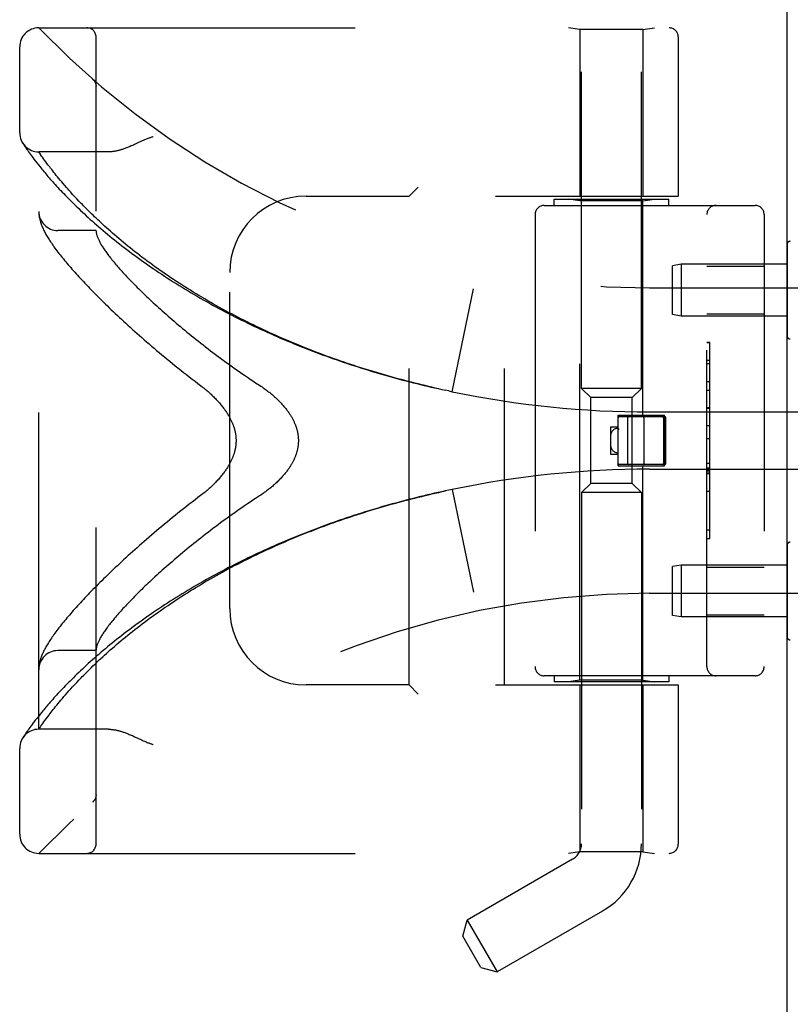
# Model space of a CAD drawing. Header units: inches. Extents: x 0 to 188, y 0 to 122.
# Tile 59 of 102: x 21.52 to 24.04, y 82.96 to 86.18. Entities that reach past the tile are written whole.
import ezdxf

# ---------------------------------------------------------------- set-up
doc = ezdxf.new("R2010")
doc.units = ezdxf.units.IN
doc.header["$LTSCALE"] = 10.363855
doc.header["$MEASUREMENT"] = 0
doc.linetypes.add('HIDDEN', pattern=[0.2, 0.1, -0.1])
doc.layers.get('0').update_dxf_attribs({"linetype": 'CONTINUOUS'})
doc.layers.add('DOOR_ASSEMBLY', color=7, linetype='CONTINUOUS')

msp = doc.modelspace()

# ---------------------------------------------------------------- linework, layer by layer
at = {"color": 3, "linetype": 'Continuous'}
msp.add_line((24.0326, 29.6263), (24.0326, 89.4696), dxfattribs=at)
at = {"layer": 'DOOR_ASSEMBLY', "color": 8, "linetype": 'HIDDEN'}
for p, q in [((23.3596, 84.9718), (23.3596, 86.2057)), ((23.5556, 84.9718), (23.5556, 86.2057)), ((21.5826, 86.1525), (23.6463, 86.1525)), ((23.3546, 86.1473), (23.3171, 86.1525)), ((23.3546, 86.1473), (23.3546, 85.6013)), ((23.5606, 86.1473), (23.3546, 86.1473)), ((23.5606, 86.1473), (23.5981, 86.1525)), ((23.5606, 86.1473), (23.5606, 85.6013)), ((21.7701, 83.48), (21.7701, 86.1225)), ((23.6763, 86.1225), (23.6763, 85.6013)), ((21.5201, 85.8088), (21.5201, 86.09)), ((21.76, 85.9837), (21.7598, 85.9839)), ((21.7701, 85.9612), (21.7701, 85.9658)), ((21.5305, 85.7743), (21.5298, 85.7753)), ((21.5298, 85.7753), (21.5301, 85.7748)), ((21.5301, 85.7748), (21.5322, 85.7716)), ((21.5302, 85.7748), (21.5302, 85.7747)), ((21.5322, 85.7716), (21.5343, 85.7685)), ((21.5343, 85.7685), (21.5363, 85.7655)), ((21.5363, 85.7655), (21.5387, 85.7619)), ((21.5387, 85.7619), (21.5417, 85.7576)), ((21.5417, 85.7576), (21.5439, 85.7543)), ((21.5439, 85.7543), (21.5464, 85.7508)), ((21.5464, 85.7508), (21.5491, 85.7469)), ((21.5491, 85.7469), (21.5521, 85.7427)), ((21.5521, 85.7427), (21.5553, 85.7382)), ((21.5826, 83.8563), (21.5826, 85.7463)), ((21.8106, 85.7463), (21.5826, 85.7463)), ((21.5553, 85.7382), (21.5589, 85.7334)), ((21.5589, 85.7334), (21.5627, 85.7282)), ((21.5627, 85.7282), (21.5668, 85.7227)), ((21.5668, 85.7227), (21.5713, 85.7169)), ((21.5713, 85.7169), (21.5761, 85.7107)), ((21.5761, 85.7107), (21.5812, 85.7041)), ((21.5949, 85.7286), (21.592, 85.7327)), ((21.5981, 85.7241), (21.5949, 85.7286)), ((21.6016, 85.7193), (21.5981, 85.7241)), ((21.6053, 85.7142), (21.6016, 85.7193)), ((21.6093, 85.7087), (21.6053, 85.7142)), ((21.6136, 85.703), (21.6093, 85.7087)), ((21.5812, 85.7041), (21.5867, 85.6972)), ((21.5867, 85.6972), (21.5926, 85.69)), ((21.6183, 85.6969), (21.6136, 85.703)), ((21.6215, 85.6927), (21.6183, 85.6969)), ((21.6249, 85.6884), (21.6215, 85.6927)), ((21.6284, 85.6839), (21.6249, 85.6884)), ((21.6321, 85.6792), (21.6284, 85.6839)), ((21.6359, 85.6744), (21.6321, 85.6792)), ((21.6399, 85.6695), (21.6359, 85.6744)), ((21.644, 85.6644), (21.6399, 85.6695)), ((21.6483, 85.6592), (21.644, 85.6644)), ((21.6528, 85.6537), (21.6483, 85.6592)), ((21.6576, 85.6482), (21.6528, 85.6537)), ((21.6625, 85.6424), (21.6576, 85.6482)), ((21.6676, 85.6364), (21.6625, 85.6424)), ((21.6729, 85.6303), (21.6676, 85.6364)), ((21.6785, 85.624), (21.6729, 85.6303)), ((21.6935, 85.6073), (21.6873, 85.6141)), ((22.8251, 85.6313), (22.7951, 85.6013)), ((21.7, 85.6002), (21.6935, 85.6073)), ((21.7068, 85.5929), (21.7, 85.6002)), ((21.714, 85.5854), (21.7068, 85.5929)), ((21.7214, 85.5776), (21.714, 85.5854)), ((22.4576, 85.6013), (22.7951, 85.6013)), ((22.7951, 84.0013), (22.7951, 85.6013)), ((23.0776, 85.6013), (23.6763, 85.6013)), ((23.1076, 84.0013), (23.1076, 85.6013)), ((23.2701, 85.5713), (23.2701, 85.5913)), ((23.2701, 85.5913), (23.6451, 85.5913)), ((23.3546, 85.586), (23.3171, 85.5913)), ((23.3546, 84.0166), (23.3546, 85.586)), ((23.5606, 85.586), (23.3546, 85.586)), ((23.5606, 85.586), (23.5981, 85.5913)), ((23.5606, 84.8843), (23.5606, 85.586)), ((23.6451, 85.5713), (23.6451, 85.5913)), ((23.2376, 85.5713), (23.9276, 85.5713)), ((21.5829, 85.5441), (21.5829, 85.5434)), ((21.5829, 85.5434), (21.583, 85.5427)), ((21.583, 85.5427), (21.5831, 85.5421)), ((21.5831, 85.5421), (21.5831, 85.5414)), ((21.5832, 85.5404), (21.5833, 85.5397)), ((21.5833, 85.5397), (21.5834, 85.539)), ((21.5834, 85.539), (21.5836, 85.5379)), ((23.2076, 85.5413), (23.2076, 84.0613)), ((23.7701, 84.0613), (23.7701, 85.5413)), ((23.9576, 85.5413), (23.9576, 84.0613)), ((21.7701, 85.4888), (21.6451, 85.4888)), ((24.0326, 85.4436), (24.0326, 85.144)), ((23.6859, 85.3788), (23.6576, 85.3738)), ((23.6576, 85.2138), (23.6576, 85.3738)), ((23.6859, 85.3788), (23.6859, 85.2088)), ((24.0326, 85.3788), (23.6859, 85.3788)), ((23.7701, 85.3718), (23.9576, 85.3718)), ((22.2076, 84.2513), (22.2076, 85.3513)), ((22.9366, 84.9613), (23.0064, 85.2979)), ((23.5826, 85.3013), (25.0006, 85.3013)), ((23.6859, 85.2088), (23.6576, 85.2138)), ((24.0326, 85.2088), (23.6859, 85.2088)), ((23.7701, 85.2158), (23.9576, 85.2158)), ((23.7801, 85.1222), (23.7701, 85.1222)), ((23.7701, 85.122), (23.7801, 85.122)), ((23.7801, 84.4803), (23.7801, 85.1222)), ((23.7801, 85.0639), (23.7701, 85.0639)), ((23.7701, 85.0537), (23.7801, 85.0537)), ((22.9019, 84.9687), (22.9143, 84.966)), ((22.9255, 84.9637), (22.9135, 84.9662)), ((23.3896, 84.9418), (23.3596, 84.9718)), ((23.5556, 84.9718), (23.3596, 84.9718)), ((23.5256, 84.9418), (23.5556, 84.9718)), ((23.7701, 84.9949), (23.7801, 84.9949)), ((22.9251, 84.9637), (22.9366, 84.9613)), ((23.3896, 84.6608), (23.3896, 84.9418)), ((23.5256, 84.9418), (23.3896, 84.9418)), ((23.5256, 84.6608), (23.5256, 84.9418)), ((23.7801, 84.9647), (23.7701, 84.9647)), ((23.7801, 84.9081), (23.7701, 84.9081)), ((23.7801, 84.9079), (23.7701, 84.9079)), ((23.7701, 84.9076), (23.7801, 84.9076)), ((23.4796, 84.7183), (23.4796, 84.8843)), ((23.4796, 84.8843), (23.6316, 84.8843)), ((23.6326, 84.8793), (23.4826, 84.8793)), ((23.5106, 84.8763), (23.5106, 84.7263)), ((23.5636, 84.8763), (23.5636, 84.7263)), ((23.5826, 84.895), (24.5502, 84.895)), ((23.6276, 84.8763), (23.6276, 84.7263)), ((23.6316, 84.7183), (23.6316, 84.8843)), ((23.6356, 84.7263), (23.6356, 84.8763)), ((23.4546, 84.8463), (23.4546, 84.7563)), ((23.4546, 84.8463), (23.4796, 84.8463)), ((23.4796, 84.8413), (23.4796, 84.8413)), ((23.7801, 84.8497), (23.7701, 84.8497)), ((23.7701, 84.8076), (23.7801, 84.8076)), ((23.4546, 84.7563), (23.4796, 84.7563)), ((23.4796, 84.7183), (23.6316, 84.7183)), ((23.6326, 84.7233), (23.4826, 84.7233)), ((23.5606, 84.0166), (23.5606, 84.7183)), ((23.5826, 84.7075), (24.5502, 84.7075)), ((23.7701, 84.7274), (23.7801, 84.7274)), ((23.7701, 84.7118), (23.7801, 84.7118)), ((23.7701, 84.7042), (23.7801, 84.7042)), ((23.7701, 84.6988), (23.7801, 84.6988)), ((23.7701, 84.694), (23.7801, 84.694)), ((23.3896, 84.6608), (23.3596, 84.6308)), ((23.5256, 84.6608), (23.3896, 84.6608)), ((23.5256, 84.6608), (23.5556, 84.6308)), ((22.9366, 84.6413), (22.9251, 84.6389)), ((22.9366, 84.6413), (23.0064, 84.3047)), ((23.3596, 84.6308), (23.3596, 83.4813)), ((23.5556, 84.6308), (23.3596, 84.6308)), ((23.5556, 84.6308), (23.5556, 83.4813)), ((23.7701, 84.6356), (23.7801, 84.6356)), ((23.7701, 84.5093), (23.7801, 84.5093)), ((23.7701, 84.4803), (23.7801, 84.4803)), ((24.0326, 84.4586), (24.0326, 84.159)), ((23.6859, 84.3938), (23.6576, 84.3888)), ((23.6576, 84.2288), (23.6576, 84.3888)), ((23.6859, 84.3938), (23.6859, 84.2238)), ((24.0326, 84.3938), (23.6859, 84.3938)), ((23.7701, 84.3868), (23.9576, 84.3868)), ((23.5826, 84.3013), (25.0006, 84.3013)), ((23.6859, 84.2238), (23.6576, 84.2288)), ((24.0326, 84.2238), (23.6859, 84.2238)), ((23.7701, 84.2308), (23.9576, 84.2308)), ((21.7701, 84.1138), (21.6451, 84.1138)), ((21.5835, 84.064), (21.5834, 84.0633)), ((21.5836, 84.0647), (21.5835, 84.064)), ((21.5828, 84.0575), (21.5827, 84.0568)), ((21.5829, 84.0588), (21.5828, 84.0582)), ((21.5828, 84.0582), (21.5828, 84.0575)), ((21.583, 84.0595), (21.5829, 84.0588)), ((21.5831, 84.0609), (21.583, 84.0602)), ((21.583, 84.0602), (21.583, 84.0595)), ((21.5832, 84.0615), (21.5831, 84.0609)), ((21.5832, 84.0622), (21.5832, 84.0615)), ((23.9276, 84.0313), (23.2376, 84.0313)), ((23.2701, 84.0313), (23.2701, 84.0113)), ((23.6451, 84.0313), (23.6451, 84.0113)), ((21.6934, 83.9952), (21.6999, 84.0022)), ((21.6999, 84.0022), (21.7067, 84.0095)), ((21.7067, 84.0095), (21.7138, 84.017)), ((22.7951, 84.0013), (22.4576, 84.0013)), ((22.7951, 84.0013), (22.8251, 83.9713)), ((23.0776, 84.0013), (23.6763, 84.0013)), ((23.6451, 84.0113), (23.2701, 84.0113)), ((23.3546, 84.0166), (23.3171, 84.0113)), ((23.5606, 84.0166), (23.3546, 84.0166)), ((23.3546, 84.0013), (23.3546, 83.4553)), ((23.5606, 84.0166), (23.5981, 84.0113)), ((23.5606, 84.0013), (23.5606, 83.4553)), ((23.6763, 84.0013), (23.6763, 83.48)), ((21.6649, 83.9631), (21.6702, 83.9691)), ((21.6702, 83.9691), (21.6756, 83.9753)), ((21.6756, 83.9753), (21.6813, 83.9817)), ((21.6813, 83.9817), (21.6872, 83.9883)), ((21.6872, 83.9883), (21.6934, 83.9952)), ((21.6378, 83.9306), (21.6419, 83.9356)), ((21.6419, 83.9356), (21.6461, 83.9407)), ((21.6461, 83.9407), (21.6505, 83.9461)), ((21.6505, 83.9461), (21.6551, 83.9516)), ((21.6551, 83.9516), (21.6599, 83.9572)), ((21.6599, 83.9572), (21.6649, 83.9631)), ((21.5867, 83.9054), (21.5812, 83.8985)), ((21.6167, 83.9036), (21.6199, 83.9078)), ((21.6199, 83.9078), (21.6232, 83.912)), ((21.6232, 83.912), (21.6266, 83.9165)), ((21.6266, 83.9165), (21.6302, 83.921)), ((21.6302, 83.921), (21.6339, 83.9257)), ((21.6339, 83.9257), (21.6378, 83.9306)), ((21.5607, 83.8717), (21.557, 83.8667)), ((21.5713, 83.8857), (21.5668, 83.8799)), ((21.5761, 83.8919), (21.5713, 83.8857)), ((21.5812, 83.8985), (21.5761, 83.8919)), ((21.5894, 83.8663), (21.5929, 83.8712)), ((21.5929, 83.8712), (21.596, 83.8755)), ((21.596, 83.8755), (21.5993, 83.8801)), ((21.5993, 83.8801), (21.6028, 83.885)), ((21.6028, 83.885), (21.6066, 83.8902)), ((21.6066, 83.8902), (21.6107, 83.8957)), ((21.5379, 83.8395), (21.5356, 83.836)), ((21.5406, 83.8435), (21.5379, 83.8395)), ((21.5427, 83.8466), (21.5406, 83.8435)), ((21.5451, 83.85), (21.5427, 83.8466)), ((21.5477, 83.8537), (21.5451, 83.85)), ((21.5505, 83.8577), (21.5477, 83.8537)), ((21.5537, 83.8621), (21.5505, 83.8577)), ((21.557, 83.8667), (21.5537, 83.8621)), ((21.5826, 83.8563), (21.5867, 83.8623)), ((21.8106, 83.8563), (21.5826, 83.8563)), ((21.5867, 83.8623), (21.5894, 83.8663)), ((21.5318, 83.8304), (21.5301, 83.8278)), ((21.5337, 83.8332), (21.5318, 83.8304)), ((21.5356, 83.836), (21.5337, 83.8332)), ((21.8964, 83.832), (21.9046, 83.8282)), ((21.9046, 83.8282), (21.9213, 83.8204)), ((21.5201, 83.5125), (21.5201, 83.7938)), ((21.7598, 83.6187), (21.76, 83.6189)), ((21.7701, 83.6413), (21.7701, 83.6411)), ((23.3546, 83.4553), (23.3171, 83.45)), ((23.5606, 83.4553), (23.3546, 83.4553)), ((23.5606, 83.4553), (23.5981, 83.45)), ((21.5826, 83.45), (23.6463, 83.45)), ((23.3306, 83.4311), (22.9855, 83.2318)), ((23.4286, 83.2613), (23.0835, 83.0621)), ((22.9712, 83.1785), (22.9855, 83.2318)), ((22.9855, 83.2318), (23.0835, 83.0621)), ((23.0302, 83.0763), (22.9712, 83.1785)), ((23.0302, 83.0763), (23.0835, 83.0621))]:
    msp.add_line(p, q, dxfattribs=at)
for points in [[(21.7639, 85.9795), (21.7637, 85.9797), (21.7635, 85.98), (21.7634, 85.9802), (21.7632, 85.9804), (21.763, 85.9807), (21.7628, 85.9809), (21.7626, 85.9811), (21.7624, 85.9813), (21.7622, 85.9815), (21.762, 85.9818), (21.7618, 85.982), (21.7616, 85.9822), (21.7614, 85.9824), (21.7612, 85.9826), (21.7609, 85.9828), (21.7607, 85.983), (21.7605, 85.9833), (21.7603, 85.9835), (21.76, 85.9837), (21.7598, 85.9839)], [(21.7639, 85.9795), (21.7643, 85.979), (21.7646, 85.9785), (21.7649, 85.9781), (21.7653, 85.9776), (21.7656, 85.977), (21.7659, 85.9765), (21.7662, 85.976), (21.7665, 85.9755), (21.7668, 85.9749), (21.7671, 85.9744), (21.7673, 85.9738), (21.7676, 85.9733), (21.7678, 85.9727), (21.768, 85.9722)], [(21.768, 85.9722), (21.7683, 85.9716), (21.7685, 85.971), (21.7687, 85.9704), (21.7688, 85.9698), (21.769, 85.9692), (21.7692, 85.9686), (21.7693, 85.968), (21.7695, 85.9674), (21.7696, 85.9668), (21.7697, 85.9662), (21.7698, 85.9656), (21.7699, 85.965), (21.7699, 85.9644), (21.77, 85.9637), (21.77, 85.9631), (21.7701, 85.9625), (21.7701, 85.9619), (21.7701, 85.9615)], [(21.9046, 85.7744), (21.8964, 85.7706), (21.8926, 85.7689), (21.889, 85.7673), (21.8855, 85.7658), (21.8821, 85.7643), (21.8789, 85.763), (21.8757, 85.7617), (21.8727, 85.7605), (21.8698, 85.7594), (21.8669, 85.7583), (21.8642, 85.7573), (21.8615, 85.7563), (21.8588, 85.7554), (21.8563, 85.7546), (21.8538, 85.7538), (21.8514, 85.753), (21.849, 85.7524), (21.8467, 85.7517), (21.8444, 85.7511), (21.8422, 85.7505), (21.84, 85.75), (21.8379, 85.7495), (21.8358, 85.7491), (21.8337, 85.7487), (21.8317, 85.7483), (21.8298, 85.748), (21.8279, 85.7477), (21.826, 85.7474), (21.8241, 85.7472), (21.8223, 85.7469), (21.8206, 85.7468), (21.8188, 85.7466), (21.8171, 85.7465), (21.8154, 85.7464), (21.8138, 85.7463), (21.8122, 85.7463), (21.8106, 85.7463)], [(21.9576, 85.7963), (21.9555, 85.7957), (21.9535, 85.7951), (21.9514, 85.7944), (21.9492, 85.7937), (21.9471, 85.7929), (21.9448, 85.7921), (21.9424, 85.7912), (21.94, 85.7903), (21.9373, 85.7892), (21.9345, 85.788), (21.9315, 85.7868), (21.9283, 85.7854), (21.9249, 85.7838), (21.9213, 85.7822), (21.9046, 85.7744)], [(21.592, 85.7327), (21.5887, 85.7375), (21.5879, 85.7385), (21.5826, 85.7463)], [(21.5926, 85.69), (21.5957, 85.6862), (21.5989, 85.6824), (21.6022, 85.6785), (21.6056, 85.6744), (21.6091, 85.6703), (21.6126, 85.6662), (21.6163, 85.6619), (21.6201, 85.6575), (21.624, 85.6531), (21.6281, 85.6486), (21.6322, 85.644), (21.6364, 85.6393), (21.6408, 85.6345), (21.6452, 85.6297), (21.6498, 85.6248), (21.6544, 85.6198), (21.6592, 85.6148), (21.6641, 85.6096), (21.6691, 85.6044), (21.6743, 85.5992), (21.6795, 85.5938), (21.6849, 85.5884), (21.6903, 85.583), (21.6959, 85.5775), (21.7016, 85.5719), (21.7074, 85.5663), (21.7134, 85.5606), (21.7194, 85.5548), (21.7256, 85.5491), (21.7318, 85.5432), (21.7382, 85.5374), (21.7447, 85.5314), (21.7513, 85.5255), (21.758, 85.5195), (21.7648, 85.5135), (21.7717, 85.5074), (21.7787, 85.5013), (21.7859, 85.4952), (21.7931, 85.489), (21.8005, 85.4828), (21.8079, 85.4767), (21.8154, 85.4704), (21.8231, 85.4642), (21.8308, 85.458), (21.8386, 85.4517), (21.8466, 85.4455), (21.8546, 85.4392), (21.8627, 85.4329), (21.8709, 85.4267), (21.8792, 85.4204), (21.8875, 85.4141), (21.896, 85.4078), (21.9045, 85.4016), (21.9132, 85.3953), (21.9219, 85.389), (21.9307, 85.3828), (21.9396, 85.3765), (21.9485, 85.3703), (21.9575, 85.3641), (21.9666, 85.3579), (21.9758, 85.3517), (21.9851, 85.3456), (21.9944, 85.3394), (22.0038, 85.3333), (22.0132, 85.3272), (22.0227, 85.3212), (22.0323, 85.3151), (22.042, 85.3091), (22.0517, 85.3031), (22.0614, 85.2972), (22.0713, 85.2912), (22.0811, 85.2853), (22.0911, 85.2795), (22.1011, 85.2736), (22.1111, 85.2678), (22.1212, 85.2621), (22.1314, 85.2564), (22.1416, 85.2507), (22.1518, 85.245), (22.1621, 85.2394), (22.1725, 85.2338), (22.1828, 85.2283), (22.1933, 85.2228), (22.2038, 85.2173), (22.2143, 85.2119), (22.2248, 85.2065), (22.2354, 85.2012), (22.2461, 85.1959), (22.2568, 85.1907), (22.2675, 85.1855), (22.2782, 85.1803), (22.289, 85.1752), (22.2998, 85.1701), (22.3107, 85.1651), (22.3215, 85.1601), (22.3325, 85.1552), (22.3434, 85.1503), (22.3544, 85.1454), (22.3654, 85.1406), (22.3764, 85.1359), (22.3875, 85.1312), (22.3985, 85.1265), (22.4097, 85.1219), (22.4208, 85.1173), (22.4319, 85.1128), (22.4431, 85.1084), (22.4543, 85.1039), (22.4655, 85.0996), (22.4768, 85.0952), (22.4881, 85.0909), (22.4993, 85.0867), (22.5106, 85.0825), (22.522, 85.0784), (22.5333, 85.0743), (22.5447, 85.0703), (22.556, 85.0663), (22.5674, 85.0623), (22.5788, 85.0584), (22.5902, 85.0546), (22.6017, 85.0508), (22.6131, 85.047), (22.6246, 85.0433), (22.636, 85.0397), (22.6475, 85.0361), (22.659, 85.0325), (22.6705, 85.029), (22.682, 85.0255), (22.6935, 85.0221), (22.7051, 85.0187), (22.7166, 85.0154), (22.7282, 85.0121), (22.7397, 85.0089), (22.7513, 85.0057), (22.7628, 85.0026), (22.7744, 84.9995), (22.786, 84.9965), (22.7975, 84.9935), (22.8091, 84.9906), (22.8207, 84.9877), (22.8323, 84.9848), (22.8439, 84.982), (22.8555, 84.9793), (22.8671, 84.9766), (22.8787, 84.9739), (22.8903, 84.9713), (22.9032, 84.9685)], [(21.6873, 85.6141), (21.6814, 85.6207), (21.6785, 85.624)], [(22.8921, 84.9709), (22.8809, 84.9734), (22.8698, 84.976), (22.8587, 84.9786), (22.8476, 84.9812), (22.8364, 84.9839), (22.8253, 84.9866), (22.8142, 84.9894), (22.8031, 84.9922), (22.792, 84.995), (22.7809, 84.9979), (22.7698, 85.0009), (22.7587, 85.0038), (22.7477, 85.0069), (22.7366, 85.01), (22.7255, 85.0131), (22.7145, 85.0162), (22.7034, 85.0194), (22.6924, 85.0227), (22.6814, 85.026), (22.6704, 85.0293), (22.6593, 85.0327), (22.6483, 85.0362), (22.6374, 85.0396), (22.6264, 85.0432), (22.6154, 85.0467), (22.6045, 85.0503), (22.5935, 85.054), (22.5826, 85.0577), (22.5717, 85.0615), (22.5608, 85.0653), (22.55, 85.0691), (22.5391, 85.073), (22.5283, 85.0769), (22.5174, 85.0809), (22.5066, 85.0849), (22.4958, 85.089), (22.4851, 85.0931), (22.4743, 85.0973), (22.4636, 85.1015), (22.4529, 85.1057), (22.4422, 85.11), (22.4316, 85.1144), (22.4209, 85.1187), (22.4103, 85.1232), (22.3997, 85.1276), (22.3892, 85.1322), (22.3786, 85.1367), (22.3681, 85.1413), (22.3576, 85.146), (22.3472, 85.1507), (22.3368, 85.1554), (22.3264, 85.1602), (22.316, 85.1651), (22.3057, 85.1699), (22.2954, 85.1749), (22.2851, 85.1798), (22.2749, 85.1848), (22.2647, 85.1899), (22.2545, 85.195), (22.2444, 85.2001), (22.2343, 85.2053), (22.2243, 85.2105), (22.2142, 85.2157), (22.2043, 85.221), (22.1943, 85.2264), (22.1845, 85.2317), (22.1746, 85.2371), (22.1648, 85.2426), (22.1551, 85.2481), (22.1454, 85.2536), (22.1357, 85.2592), (22.1261, 85.2648), (22.1165, 85.2704), (22.107, 85.2761), (22.0976, 85.2818), (22.0882, 85.2875), (22.0788, 85.2933), (22.0696, 85.2991), (22.0603, 85.3049), (22.0512, 85.3107), (22.042, 85.3166), (22.033, 85.3225), (22.024, 85.3285), (22.0151, 85.3344), (22.0062, 85.3404), (21.9974, 85.3464), (21.9887, 85.3524), (21.98, 85.3585), (21.9715, 85.3645), (21.9629, 85.3706), (21.9545, 85.3767), (21.9461, 85.3828), (21.9379, 85.3889), (21.9297, 85.395), (21.9215, 85.4011), (21.9135, 85.4073), (21.9055, 85.4134), (21.8976, 85.4196), (21.8898, 85.4257), (21.8821, 85.4318), (21.8745, 85.438), (21.867, 85.4441), (21.8596, 85.4502), (21.8522, 85.4563), (21.845, 85.4624), (21.8378, 85.4685), (21.8308, 85.4745), (21.8239, 85.4804), (21.8172, 85.4863), (21.8107, 85.4921), (21.8044, 85.4978), (21.7982, 85.5033), (21.7922, 85.5087), (21.7865, 85.5141), (21.7809, 85.5192), (21.7755, 85.5243), (21.7703, 85.5292), (21.7652, 85.5341), (21.7603, 85.5388), (21.7555, 85.5435), (21.7508, 85.548), (21.7463, 85.5525), (21.7418, 85.5569), (21.7375, 85.5612), (21.7333, 85.5654), (21.7293, 85.5696), (21.7253, 85.5736), (21.7214, 85.5776)], [(21.5826, 85.5502), (21.5826, 85.5499), (21.5826, 85.5495), (21.5826, 85.5491), (21.5826, 85.5488), (21.5826, 85.5484), (21.5826, 85.548), (21.5826, 85.5476), (21.5827, 85.5473), (21.5827, 85.5469), (21.5827, 85.5465), (21.5827, 85.5462), (21.5827, 85.5458), (21.5828, 85.5451)], [(21.5828, 85.5451), (21.5828, 85.5448), (21.5829, 85.5441)], [(21.5831, 85.5414), (21.5832, 85.5411), (21.5832, 85.5404)], [(21.5836, 85.5379), (21.5839, 85.5353), (21.5844, 85.5326), (21.5849, 85.5298), (21.5855, 85.527), (21.5862, 85.5242), (21.587, 85.5214), (21.5878, 85.5185), (21.5887, 85.5156), (21.5896, 85.5127), (21.5906, 85.5098), (21.5917, 85.5069), (21.5929, 85.5039), (21.5941, 85.501), (21.5954, 85.498), (21.5967, 85.495), (21.5981, 85.492), (21.5996, 85.4889), (21.6011, 85.4859), (21.6028, 85.4827), (21.6045, 85.4796), (21.6062, 85.4763), (21.6081, 85.4731), (21.61, 85.4698), (21.612, 85.4664), (21.6142, 85.4629), (21.6164, 85.4593), (21.6187, 85.4557), (21.6212, 85.452), (21.6237, 85.4481), (21.6264, 85.4442), (21.6293, 85.4401), (21.6322, 85.4359), (21.6353, 85.4316), (21.6385, 85.4273), (21.6417, 85.4229), (21.6451, 85.4185), (21.6486, 85.414), (21.6521, 85.4095), (21.6557, 85.4049), (21.6593, 85.4004), (21.663, 85.3958), (21.6668, 85.3912), (21.6707, 85.3865), (21.6747, 85.3818), (21.6787, 85.3771), (21.6828, 85.3723), (21.687, 85.3674), (21.6913, 85.3625), (21.6956, 85.3576), (21.7001, 85.3526), (21.7046, 85.3476), (21.7092, 85.3425), (21.7139, 85.3374), (21.7187, 85.3322), (21.7235, 85.327), (21.7285, 85.3217), (21.7335, 85.3163), (21.7386, 85.3109), (21.7438, 85.3055), (21.7491, 85.3), (21.7545, 85.2944), (21.76, 85.2888), (21.7656, 85.2832), (21.7713, 85.2775), (21.777, 85.2717), (21.7829, 85.2659), (21.7888, 85.26), (21.7949, 85.2541), (21.801, 85.2481), (21.8072, 85.242), (21.8135, 85.2359), (21.8199, 85.2298), (21.8265, 85.2236), (21.8331, 85.2173), (21.8398, 85.211), (21.8466, 85.2047), (21.8535, 85.1983), (21.8605, 85.1918), (21.8676, 85.1853), (21.8747, 85.1787), (21.882, 85.1721), (21.8894, 85.1654), (21.8969, 85.1587), (21.9045, 85.152), (21.9121, 85.1452), (21.9199, 85.1384), (21.9278, 85.1315), (21.9357, 85.1246), (21.9438, 85.1176), (21.9519, 85.1106), (21.9602, 85.1036), (21.9685, 85.0965), (21.9769, 85.0894), (21.9854, 85.0823), (21.9941, 85.0751), (22.0027, 85.068), (22.0115, 85.0608), (22.0204, 85.0535), (22.0294, 85.0463), (22.0384, 85.039), (22.0475, 85.0317), (22.0567, 85.0245), (22.066, 85.0172), (22.0753, 85.0099), (22.0847, 85.0026), (22.0942, 84.9953), (22.1038, 84.988)], [(21.7701, 85.4878), (21.7701, 85.4875), (21.7701, 85.4872), (21.7701, 85.4869), (21.7701, 85.4865), (21.7702, 85.4861), (21.7702, 85.4857), (21.7702, 85.4852), (21.7703, 85.4847)], [(21.7703, 85.4847), (21.7705, 85.483), (21.7708, 85.4812), (21.7711, 85.4793), (21.7716, 85.4774), (21.772, 85.4755), (21.7726, 85.4735), (21.7733, 85.4715), (21.774, 85.4694), (21.7748, 85.4672), (21.7756, 85.465), (21.7766, 85.4628), (21.7776, 85.4605), (21.7787, 85.4582), (21.7798, 85.4558), (21.7811, 85.4533), (21.7824, 85.4508), (21.7837, 85.4483), (21.7852, 85.4457), (21.7867, 85.443), (21.7884, 85.4403), (21.79, 85.4376), (21.7918, 85.4348), (21.7937, 85.4319), (21.7956, 85.429), (21.7976, 85.4261), (21.7997, 85.423), (21.8018, 85.42), (21.804, 85.4169), (21.8064, 85.4137), (21.8088, 85.4105), (21.8112, 85.4072), (21.8138, 85.4039), (21.8164, 85.4005), (21.8191, 85.397), (21.8219, 85.3935), (21.8248, 85.39), (21.8278, 85.3864), (21.8308, 85.3827), (21.834, 85.379), (21.8372, 85.3752), (21.8405, 85.3714), (21.8439, 85.3675), (21.8473, 85.3636), (21.8509, 85.3596), (21.8545, 85.3556), (21.8582, 85.3515), (21.8621, 85.3473), (21.866, 85.3431), (21.87, 85.3388), (21.874, 85.3345), (21.8782, 85.3301), (21.8825, 85.3257), (21.8868, 85.3212), (21.8912, 85.3167), (21.8958, 85.3121), (21.9004, 85.3074), (21.9051, 85.3027), (21.9099, 85.298), (21.9148, 85.2932), (21.9198, 85.2883), (21.9248, 85.2834), (21.93, 85.2784), (21.9353, 85.2734), (21.9406, 85.2683), (21.9461, 85.2632), (21.9516, 85.258), (21.9573, 85.2527), (21.963, 85.2475), (21.9688, 85.2421), (21.9748, 85.2367), (21.9808, 85.2313), (21.9869, 85.2258), (21.9931, 85.2203), (21.9994, 85.2147), (22.0058, 85.2091), (22.0123, 85.2035), (22.0189, 85.1978), (22.0256, 85.192), (22.0324, 85.1862), (22.0392, 85.1804), (22.0462, 85.1745), (22.0532, 85.1686), (22.0604, 85.1627), (22.0676, 85.1567), (22.075, 85.1507), (22.0824, 85.1447), (22.0899, 85.1386), (22.0975, 85.1326), (22.1052, 85.1264), (22.1129, 85.1203), (22.1208, 85.1142), (22.1287, 85.108), (22.1368, 85.1018), (22.1448, 85.0956), (22.153, 85.0894), (22.1613, 85.0832), (22.1696, 85.077), (22.178, 85.0707), (22.1865, 85.0645), (22.195, 85.0583), (22.2036, 85.052), (22.2123, 85.0458), (22.221, 85.0396), (22.2298, 85.0334), (22.2387, 85.0272), (22.2476, 85.0211), (22.2565, 85.015), (22.2655, 85.0089), (22.2745, 85.0028), (22.2836, 84.9967), (22.2927, 84.9907)], [(22.1038, 84.988), (22.1168, 84.9781), (22.1202, 84.9754), (22.1237, 84.9727), (22.1271, 84.9699), (22.1304, 84.9671), (22.1337, 84.9643), (22.137, 84.9615), (22.1402, 84.9587), (22.1434, 84.9558), (22.1465, 84.953), (22.1495, 84.9501), (22.1525, 84.9472), (22.1555, 84.9444), (22.1583, 84.9415), (22.1611, 84.9386), (22.1639, 84.9358), (22.1665, 84.9329), (22.1691, 84.9301), (22.1717, 84.9272), (22.1741, 84.9244), (22.1765, 84.9216), (22.1789, 84.9188), (22.1811, 84.916), (22.1833, 84.9133), (22.1854, 84.9106), (22.1875, 84.9079), (22.1895, 84.9052), (22.1914, 84.9025), (22.1933, 84.8999), (22.1951, 84.8973), (22.1968, 84.8947), (22.1985, 84.8922), (22.2, 84.8897), (22.2016, 84.8872), (22.2031, 84.8847), (22.2045, 84.8823), (22.2058, 84.88), (22.2071, 84.8776), (22.2084, 84.8753), (22.2096, 84.873), (22.2108, 84.8707), (22.2119, 84.8685), (22.2129, 84.8663), (22.2139, 84.8641), (22.2149, 84.8619), (22.2158, 84.8598), (22.2167, 84.8577), (22.2175, 84.8556), (22.2183, 84.8536), (22.2191, 84.8516), (22.2198, 84.8496), (22.2205, 84.8476), (22.2211, 84.8457), (22.2218, 84.8438), (22.2223, 84.8419), (22.2229, 84.84), (22.2234, 84.8382), (22.2239, 84.8364), (22.2243, 84.8346), (22.2248, 84.8328), (22.2252, 84.831), (22.2256, 84.8293), (22.2259, 84.8275), (22.2262, 84.8258), (22.2265, 84.8241), (22.2268, 84.8224), (22.2271, 84.8207), (22.2273, 84.8191), (22.2275, 84.8174), (22.2277, 84.8158), (22.2279, 84.8142), (22.228, 84.8125), (22.2281, 84.8109), (22.2282, 84.8093), (22.2283, 84.8077), (22.2284, 84.8061), (22.2284, 84.8045), (22.2285, 84.8029), (22.2285, 84.8013), (22.2285, 84.7997), (22.2284, 84.7981), (22.2284, 84.7965), (22.2283, 84.7949), (22.2282, 84.7933), (22.2281, 84.7917), (22.228, 84.7901), (22.2279, 84.7884), (22.2277, 84.7868), (22.2275, 84.7852), (22.2273, 84.7835), (22.2271, 84.7818), (22.2268, 84.7802), (22.2265, 84.7785), (22.2262, 84.7768), (22.2259, 84.7751), (22.2256, 84.7733), (22.2252, 84.7716), (22.2248, 84.7698), (22.2243, 84.768), (22.2239, 84.7662), (22.2234, 84.7644), (22.2229, 84.7626), (22.2223, 84.7607), (22.2218, 84.7588), (22.2211, 84.7569), (22.2205, 84.755), (22.2198, 84.753), (22.2191, 84.751), (22.2183, 84.749), (22.2175, 84.7469), (22.2167, 84.7449), (22.2158, 84.7428), (22.2149, 84.7407), (22.2139, 84.7385), (22.2129, 84.7363), (22.2119, 84.7341), (22.2108, 84.7319), (22.2096, 84.7296), (22.2084, 84.7273), (22.2071, 84.725), (22.2058, 84.7226), (22.2045, 84.7202), (22.2031, 84.7178), (22.2016, 84.7154), (22.2, 84.7129), (22.1984, 84.7104), (22.1968, 84.7079), (22.1951, 84.7053), (22.1933, 84.7027), (22.1914, 84.7001), (22.1895, 84.6974), (22.1875, 84.6947), (22.1854, 84.692), (22.1833, 84.6893), (22.1811, 84.6866), (22.1789, 84.6838), (22.1765, 84.681), (22.1741, 84.6782), (22.1717, 84.6754), (22.1691, 84.6725), (22.1665, 84.6697), (22.1639, 84.6668), (22.1611, 84.664), (22.1583, 84.6611), (22.1555, 84.6582), (22.1525, 84.6554), (22.1495, 84.6525), (22.1465, 84.6496), (22.1434, 84.6468), (22.1402, 84.6439), (22.137, 84.6411), (22.1337, 84.6383), (22.1304, 84.6355), (22.1271, 84.6327), (22.1237, 84.6299), (22.1202, 84.6272), (22.1168, 84.6245)], [(22.2927, 84.9907), (22.3058, 84.9822), (22.3097, 84.9796), (22.3135, 84.977), (22.3173, 84.9743), (22.321, 84.9717), (22.3246, 84.969), (22.3282, 84.9663), (22.3318, 84.9636), (22.3352, 84.9609), (22.3386, 84.9582), (22.3419, 84.9555), (22.3452, 84.9528), (22.3484, 84.9501), (22.3515, 84.9474), (22.3545, 84.9447), (22.3575, 84.942), (22.3604, 84.9393), (22.3632, 84.9366), (22.366, 84.934), (22.3686, 84.9313), (22.3712, 84.9287), (22.3738, 84.9261), (22.3762, 84.9235), (22.3786, 84.9209), (22.3809, 84.9183), (22.3831, 84.9158), (22.3853, 84.9133), (22.3874, 84.9107), (22.3895, 84.9083), (22.3914, 84.9058), (22.3934, 84.9033), (22.3952, 84.9009), (22.397, 84.8985), (22.3987, 84.8961), (22.4004, 84.8937), (22.402, 84.8914), (22.4036, 84.8891), (22.4051, 84.8868), (22.4065, 84.8845), (22.4079, 84.8822), (22.4093, 84.88), (22.4106, 84.8778), (22.4118, 84.8756), (22.413, 84.8734), (22.4142, 84.8712), (22.4153, 84.869), (22.4164, 84.8669), (22.4174, 84.8648), (22.4184, 84.8627), (22.4193, 84.8606), (22.4202, 84.8585), (22.4211, 84.8565), (22.4219, 84.8545), (22.4227, 84.8524), (22.4235, 84.8504), (22.4242, 84.8484), (22.4249, 84.8464), (22.4256, 84.8445), (22.4262, 84.8425), (22.4268, 84.8406), (22.4273, 84.8386), (22.4279, 84.8367), (22.4284, 84.8348), (22.4288, 84.8329), (22.4293, 84.8309), (22.4297, 84.8291), (22.4301, 84.8272), (22.4304, 84.8253), (22.4307, 84.8234), (22.431, 84.8215), (22.4313, 84.8197), (22.4315, 84.8178), (22.4318, 84.816), (22.4319, 84.8141), (22.4321, 84.8123), (22.4323, 84.8105), (22.4324, 84.8086), (22.4325, 84.8068), (22.4325, 84.805), (22.4326, 84.8031), (22.4326, 84.8013), (22.4326, 84.7995), (22.4325, 84.7976), (22.4325, 84.7958), (22.4324, 84.794), (22.4323, 84.7921), (22.4321, 84.7903), (22.4319, 84.7885), (22.4318, 84.7866), (22.4315, 84.7848), (22.4313, 84.7829), (22.431, 84.7811), (22.4307, 84.7792), (22.4304, 84.7773), (22.4301, 84.7754), (22.4297, 84.7735), (22.4293, 84.7716), (22.4288, 84.7697), (22.4284, 84.7678), (22.4279, 84.7659), (22.4273, 84.764), (22.4268, 84.762), (22.4262, 84.7601), (22.4256, 84.7581), (22.4249, 84.7562), (22.4242, 84.7542), (22.4235, 84.7522), (22.4227, 84.7502), (22.4219, 84.7481), (22.4211, 84.7461), (22.4202, 84.744), (22.4193, 84.742), (22.4184, 84.7399), (22.4174, 84.7378), (22.4164, 84.7357), (22.4153, 84.7335), (22.4142, 84.7314), (22.413, 84.7292), (22.4118, 84.727), (22.4106, 84.7248), (22.4093, 84.7226), (22.4079, 84.7204), (22.4065, 84.7181), (22.4051, 84.7158), (22.4036, 84.7135), (22.402, 84.7112), (22.4004, 84.7088), (22.3987, 84.7065), (22.397, 84.7041), (22.3952, 84.7017), (22.3934, 84.6993), (22.3914, 84.6968), (22.3895, 84.6943), (22.3874, 84.6918), (22.3853, 84.6893), (22.3831, 84.6868), (22.3809, 84.6843), (22.3786, 84.6817), (22.3762, 84.6791), (22.3738, 84.6765), (22.3712, 84.6739), (22.3686, 84.6713), (22.366, 84.6686), (22.3632, 84.666), (22.3604, 84.6633), (22.3575, 84.6606), (22.3545, 84.6579), (22.3515, 84.6552), (22.3484, 84.6525), (22.3452, 84.6498), (22.3419, 84.6471), (22.3386, 84.6444), (22.3352, 84.6417), (22.3318, 84.639), (22.3282, 84.6363), (22.3246, 84.6336), (22.321, 84.6309), (22.3173, 84.6283), (22.3135, 84.6256), (22.3097, 84.623), (22.3058, 84.6204)], [(23.4826, 84.8381), (23.4821, 84.8387), (23.4816, 84.8392), (23.4812, 84.8396), (23.4808, 84.8401), (23.4804, 84.8404), (23.4801, 84.8407), (23.4799, 84.841), (23.4796, 84.8413)], [(22.1168, 84.6245), (22.1038, 84.6146), (22.0942, 84.6073), (22.0847, 84.6), (22.0753, 84.5927), (22.066, 84.5854), (22.0567, 84.5781), (22.0475, 84.5708), (22.0384, 84.5636), (22.0293, 84.5563), (22.0204, 84.5491), (22.0115, 84.5418), (22.0027, 84.5346), (21.994, 84.5274), (21.9854, 84.5203), (21.9769, 84.5132), (21.9685, 84.5061), (21.9602, 84.499), (21.9519, 84.492), (21.9438, 84.485), (21.9357, 84.478), (21.9278, 84.4711), (21.9199, 84.4642), (21.9121, 84.4574), (21.9045, 84.4506), (21.8969, 84.4438), (21.8894, 84.4371), (21.882, 84.4305), (21.8747, 84.4239), (21.8675, 84.4173), (21.8605, 84.4108), (21.8535, 84.4043), (21.8466, 84.3979), (21.8398, 84.3916), (21.8331, 84.3853), (21.8264, 84.379), (21.8199, 84.3728), (21.8135, 84.3667), (21.8072, 84.3606), (21.801, 84.3545), (21.7948, 84.3485), (21.7888, 84.3426), (21.7829, 84.3367), (21.777, 84.3309), (21.7713, 84.3251), (21.7656, 84.3194), (21.76, 84.3137), (21.7545, 84.3081), (21.7491, 84.3026), (21.7438, 84.2971), (21.7386, 84.2917), (21.7335, 84.2863), (21.7285, 84.2809), (21.7235, 84.2756), (21.7187, 84.2704), (21.7139, 84.2652), (21.7092, 84.2601), (21.7046, 84.255), (21.7001, 84.25), (21.6956, 84.245), (21.6913, 84.2401), (21.687, 84.2352), (21.6828, 84.2303), (21.6787, 84.2255), (21.6746, 84.2208), (21.6707, 84.2161), (21.6668, 84.2114), (21.663, 84.2068), (21.6593, 84.2022), (21.6557, 84.1976), (21.6521, 84.1931), (21.6485, 84.1886), (21.6451, 84.1841), (21.6417, 84.1797), (21.6385, 84.1753), (21.6353, 84.1709), (21.6322, 84.1667), (21.6292, 84.1625), (21.6264, 84.1584), (21.6237, 84.1545), (21.6212, 84.1506), (21.6187, 84.1469), (21.6164, 84.1433), (21.6142, 84.1397), (21.612, 84.1362), (21.61, 84.1328), (21.6081, 84.1295), (21.6062, 84.1262), (21.6045, 84.123), (21.6028, 84.1199), (21.6011, 84.1167), (21.5996, 84.1137), (21.5981, 84.1106), (21.5967, 84.1076), (21.5954, 84.1046), (21.5941, 84.1016), (21.5929, 84.0987), (21.5917, 84.0957), (21.5906, 84.0928), (21.5896, 84.0899), (21.5887, 84.087), (21.5878, 84.0841), (21.587, 84.0812), (21.5862, 84.0784), (21.5855, 84.0755), (21.5849, 84.0728), (21.5844, 84.07), (21.5839, 84.0673), (21.5836, 84.0647)], [(22.9255, 84.6389), (22.9135, 84.6364), (22.9019, 84.6339), (22.8903, 84.6313), (22.8787, 84.6287), (22.8671, 84.626), (22.8555, 84.6233), (22.8439, 84.6206), (22.8323, 84.6178), (22.8207, 84.6149), (22.8091, 84.612), (22.7976, 84.6091), (22.786, 84.6061), (22.7744, 84.6031), (22.7628, 84.6), (22.7513, 84.5969), (22.7397, 84.5937), (22.7282, 84.5905), (22.7166, 84.5872), (22.7051, 84.5839), (22.6935, 84.5805), (22.682, 84.5771), (22.6705, 84.5736), (22.659, 84.5701), (22.6475, 84.5665), (22.636, 84.5629), (22.6246, 84.5593), (22.6131, 84.5556), (22.6017, 84.5518), (22.5902, 84.548), (22.5788, 84.5442), (22.5674, 84.5403), (22.556, 84.5363), (22.5447, 84.5323), (22.5333, 84.5283), (22.522, 84.5242), (22.5107, 84.5201), (22.4993, 84.5159), (22.4881, 84.5117), (22.4768, 84.5074), (22.4656, 84.503), (22.4543, 84.4987), (22.4431, 84.4942), (22.4319, 84.4898), (22.4208, 84.4853), (22.4097, 84.4807), (22.3986, 84.4761), (22.3875, 84.4714), (22.3764, 84.4667), (22.3654, 84.462), (22.3544, 84.4572), (22.3434, 84.4523), (22.3325, 84.4474), (22.3216, 84.4425), (22.3107, 84.4375), (22.2998, 84.4325), (22.289, 84.4274), (22.2782, 84.4223), (22.2675, 84.4171), (22.2568, 84.4119), (22.2461, 84.4067), (22.2354, 84.4014), (22.2248, 84.3961), (22.2143, 84.3907), (22.2038, 84.3853), (22.1933, 84.3798), (22.1829, 84.3743), (22.1725, 84.3688), (22.1621, 84.3632), (22.1518, 84.3576), (22.1416, 84.3519), (22.1314, 84.3462), (22.1212, 84.3405), (22.1111, 84.3348), (22.1011, 84.329), (22.0911, 84.3231), (22.0811, 84.3173), (22.0713, 84.3114), (22.0614, 84.3054), (22.0517, 84.2995), (22.042, 84.2935), (22.0323, 84.2875), (22.0227, 84.2814), (22.0132, 84.2754), (22.0038, 84.2693), (21.9944, 84.2632), (21.9851, 84.257), (21.9758, 84.2509), (21.9666, 84.2447), (21.9575, 84.2385), (21.9485, 84.2323), (21.9396, 84.2261), (21.9307, 84.2198), (21.9219, 84.2136), (21.9132, 84.2073), (21.9045, 84.201), (21.896, 84.1948), (21.8875, 84.1885), (21.8792, 84.1822), (21.8709, 84.1759), (21.8627, 84.1697), (21.8546, 84.1634), (21.8466, 84.1571), (21.8386, 84.1509), (21.8308, 84.1446), (21.8231, 84.1384), (21.8154, 84.1322), (21.8079, 84.1259), (21.8005, 84.1198), (21.7931, 84.1136), (21.7859, 84.1074), (21.7787, 84.1013), (21.7717, 84.0952), (21.7648, 84.0891), (21.758, 84.0831), (21.7513, 84.0771), (21.7447, 84.0712), (21.7382, 84.0652), (21.7318, 84.0594), (21.7256, 84.0535), (21.7194, 84.0477), (21.7134, 84.042), (21.7074, 84.0363), (21.7016, 84.0307), (21.6959, 84.0251), (21.6903, 84.0196), (21.6849, 84.0141), (21.6795, 84.0088), (21.6743, 84.0034), (21.6691, 83.9982), (21.6641, 83.993), (21.6592, 83.9878), (21.6544, 83.9828), (21.6498, 83.9778), (21.6452, 83.9729), (21.6408, 83.9681), (21.6364, 83.9633), (21.6322, 83.9586), (21.6281, 83.954), (21.624, 83.9495), (21.6201, 83.9451), (21.6163, 83.9407), (21.6126, 83.9364), (21.6091, 83.9322), (21.6056, 83.9281), (21.6022, 83.9241), (21.5989, 83.9202), (21.5957, 83.9164), (21.5926, 83.9126), (21.5867, 83.9054)], [(21.7138, 84.017), (21.7213, 84.0248), (21.7251, 84.0288), (21.7291, 84.0328), (21.7331, 84.0369), (21.7373, 84.0411), (21.7416, 84.0455), (21.746, 84.0498), (21.7505, 84.0543), (21.7552, 84.0589), (21.76, 84.0635), (21.7649, 84.0682), (21.77, 84.0731), (21.7752, 84.078), (21.7806, 84.0831), (21.7861, 84.0882), (21.7919, 84.0935), (21.7978, 84.0989), (21.8039, 84.1045), (21.8103, 84.1101), (21.8168, 84.1159), (21.8235, 84.1218), (21.8303, 84.1277), (21.8373, 84.1337), (21.8445, 84.1398), (21.8517, 84.1459), (21.859, 84.152), (21.8665, 84.1581), (21.874, 84.1642), (21.8816, 84.1704), (21.8893, 84.1765), (21.8971, 84.1826), (21.905, 84.1888), (21.913, 84.1949), (21.921, 84.2011), (21.9291, 84.2072), (21.9373, 84.2133), (21.9456, 84.2194), (21.954, 84.2255), (21.9624, 84.2316), (21.9709, 84.2377), (21.9795, 84.2438), (21.9882, 84.2498), (21.9969, 84.2559), (22.0057, 84.2619), (22.0146, 84.2679), (22.0235, 84.2738), (22.0325, 84.2797), (22.0415, 84.2857), (22.0507, 84.2915), (22.0598, 84.2974), (22.0691, 84.3032), (22.0784, 84.309), (22.0877, 84.3148), (22.0971, 84.3205), (22.1066, 84.3262), (22.1161, 84.3319), (22.1256, 84.3376), (22.1352, 84.3432), (22.1449, 84.3487), (22.1546, 84.3543), (22.1644, 84.3597), (22.1742, 84.3652), (22.184, 84.3706), (22.1939, 84.376), (22.2038, 84.3813), (22.2138, 84.3866), (22.2238, 84.3919), (22.2339, 84.3971), (22.244, 84.4023), (22.2541, 84.4074), (22.2643, 84.4125), (22.2745, 84.4176), (22.2847, 84.4226), (22.295, 84.4275), (22.3053, 84.4325), (22.3156, 84.4374), (22.326, 84.4422), (22.3364, 84.447), (22.3468, 84.4517), (22.3573, 84.4564), (22.3678, 84.4611), (22.3783, 84.4657), (22.3888, 84.4703), (22.3994, 84.4748), (22.41, 84.4793), (22.4206, 84.4837), (22.4312, 84.4881), (22.4419, 84.4925), (22.4526, 84.4968), (22.4633, 84.501), (22.474, 84.5052), (22.4848, 84.5094), (22.4956, 84.5135), (22.5064, 84.5176), (22.5172, 84.5216), (22.528, 84.5256), (22.5389, 84.5295), (22.5497, 84.5334), (22.5606, 84.5373), (22.5715, 84.5411), (22.5824, 84.5448), (22.5933, 84.5485), (22.6043, 84.5522), (22.6152, 84.5558), (22.6262, 84.5594), (22.6372, 84.5629), (22.6482, 84.5664), (22.6592, 84.5698), (22.6702, 84.5732), (22.6812, 84.5765), (22.6922, 84.5798), (22.7033, 84.5831), (22.7143, 84.5863), (22.7254, 84.5895), (22.7365, 84.5926), (22.7475, 84.5957), (22.7586, 84.5987), (22.7697, 84.6017), (22.7808, 84.6046), (22.7919, 84.6075), (22.803, 84.6104), (22.8141, 84.6132), (22.8253, 84.616), (22.8364, 84.6187), (22.8475, 84.6214), (22.8586, 84.624), (22.8698, 84.6266), (22.8809, 84.6292), (22.892, 84.6317), (22.9032, 84.6341), (22.9143, 84.6366)], [(22.3058, 84.6204), (22.2927, 84.6119), (22.2836, 84.6059), (22.2745, 84.5998), (22.2655, 84.5937), (22.2565, 84.5876), (22.2476, 84.5815), (22.2387, 84.5753), (22.2298, 84.5692), (22.221, 84.563), (22.2123, 84.5568), (22.2036, 84.5506), (22.195, 84.5443), (22.1865, 84.5381), (22.178, 84.5319), (22.1696, 84.5256), (22.1613, 84.5194), (22.153, 84.5132), (22.1448, 84.507), (22.1368, 84.5008), (22.1287, 84.4946), (22.1208, 84.4884), (22.1129, 84.4823), (22.1052, 84.4761), (22.0975, 84.47), (22.0899, 84.464), (22.0824, 84.4579), (22.075, 84.4519), (22.0676, 84.4459), (22.0604, 84.4399), (22.0532, 84.434), (22.0462, 84.4281), (22.0392, 84.4222), (22.0324, 84.4164), (22.0256, 84.4106), (22.0189, 84.4048), (22.0123, 84.3991), (22.0058, 84.3935), (21.9994, 84.3879), (21.9931, 84.3823), (21.9869, 84.3768), (21.9808, 84.3713), (21.9748, 84.3659), (21.9688, 84.3605), (21.963, 84.3551), (21.9573, 84.3499), (21.9516, 84.3446), (21.9461, 84.3394), (21.9406, 84.3343), (21.9353, 84.3292), (21.93, 84.3242), (21.9248, 84.3192), (21.9198, 84.3143), (21.9148, 84.3094), (21.9099, 84.3046), (21.9051, 84.2999), (21.9004, 84.2952), (21.8958, 84.2905), (21.8912, 84.2859), (21.8868, 84.2814), (21.8825, 84.2769), (21.8782, 84.2725), (21.874, 84.2681), (21.87, 84.2638), (21.866, 84.2595), (21.8621, 84.2553), (21.8582, 84.2511), (21.8545, 84.247), (21.8509, 84.243), (21.8473, 84.239), (21.8439, 84.2351), (21.8405, 84.2312), (21.8372, 84.2274), (21.834, 84.2236), (21.8308, 84.2199), (21.8278, 84.2162), (21.8248, 84.2126), (21.8219, 84.2091), (21.8191, 84.2056), (21.8164, 84.2021), (21.8138, 84.1987), (21.8112, 84.1954), (21.8088, 84.1921), (21.8064, 84.1889), (21.804, 84.1857), (21.8018, 84.1826), (21.7997, 84.1796), (21.7976, 84.1765), (21.7956, 84.1736), (21.7937, 84.1707), (21.7918, 84.1678), (21.79, 84.165), (21.7884, 84.1623), (21.7867, 84.1596), (21.7852, 84.1569), (21.7837, 84.1543), (21.7824, 84.1518), (21.7811, 84.1493), (21.7798, 84.1468), (21.7787, 84.1444), (21.7776, 84.1421), (21.7766, 84.1398), (21.7756, 84.1376), (21.7748, 84.1354), (21.774, 84.1332), (21.7733, 84.1311), (21.7726, 84.1291), (21.772, 84.1271), (21.7716, 84.1252), (21.7711, 84.1233), (21.7708, 84.1214), (21.7705, 84.1196), (21.7703, 84.1179)], [(21.7703, 84.1179), (21.7702, 84.1174), (21.7702, 84.1169), (21.7702, 84.1165), (21.7701, 84.1161), (21.7701, 84.1157), (21.7701, 84.1154), (21.7701, 84.1151), (21.7701, 84.1148)], [(21.5834, 84.0633), (21.5833, 84.0629), (21.5832, 84.0622)], [(21.5827, 84.0568), (21.5827, 84.0564), (21.5827, 84.056), (21.5827, 84.0557), (21.5827, 84.0553), (21.5826, 84.0549), (21.5826, 84.0546), (21.5826, 84.0542), (21.5826, 84.0538), (21.5826, 84.0535), (21.5826, 84.0531), (21.5826, 84.0527), (21.5826, 84.0524)], [(21.6107, 83.8957), (21.6152, 83.9016), (21.6167, 83.9036)], [(21.5668, 83.8799), (21.5647, 83.8771), (21.5607, 83.8717)], [(21.8106, 83.8563), (21.8122, 83.8563), (21.8138, 83.8562), (21.8154, 83.8562), (21.8171, 83.8561), (21.8188, 83.856), (21.8206, 83.8558), (21.8223, 83.8556), (21.8241, 83.8554), (21.826, 83.8552), (21.8279, 83.8549), (21.8298, 83.8546), (21.8317, 83.8543), (21.8337, 83.8539), (21.8358, 83.8535), (21.8379, 83.8531), (21.84, 83.8526), (21.8422, 83.8521), (21.8444, 83.8515), (21.8467, 83.8509), (21.849, 83.8502), (21.8514, 83.8495), (21.8538, 83.8488), (21.8563, 83.848), (21.8588, 83.8472), (21.8615, 83.8463), (21.8642, 83.8453), (21.8669, 83.8443), (21.8698, 83.8432), (21.8727, 83.8421), (21.8757, 83.8409), (21.8789, 83.8396), (21.8821, 83.8383), (21.8855, 83.8368), (21.889, 83.8353), (21.8926, 83.8337), (21.8964, 83.832)], [(21.9213, 83.8204), (21.9249, 83.8188), (21.9283, 83.8172), (21.9315, 83.8158), (21.9345, 83.8146), (21.9373, 83.8134), (21.94, 83.8123), (21.9424, 83.8114), (21.9448, 83.8105), (21.9471, 83.8097), (21.9492, 83.8089), (21.9514, 83.8082), (21.9535, 83.8075), (21.9555, 83.8069), (21.9576, 83.8063)], [(21.7598, 83.6187), (21.76, 83.6189), (21.7603, 83.6191), (21.7605, 83.6193), (21.7607, 83.6196), (21.7609, 83.6198), (21.7612, 83.62), (21.7614, 83.6202), (21.7616, 83.6204), (21.7618, 83.6206), (21.762, 83.6208), (21.7622, 83.621), (21.7624, 83.6213), (21.7626, 83.6215), (21.7628, 83.6217), (21.763, 83.6219), (21.7632, 83.6222), (21.7633, 83.6224), (21.7635, 83.6226), (21.7637, 83.6228), (21.7639, 83.6231)], [(21.7681, 83.6306), (21.7679, 83.63), (21.7676, 83.6294), (21.7674, 83.6288), (21.7671, 83.6283), (21.7668, 83.6277), (21.7665, 83.6272), (21.7662, 83.6266), (21.7659, 83.6261), (21.7656, 83.6256), (21.7653, 83.6251), (21.7649, 83.6245), (21.7646, 83.624), (21.7642, 83.6236), (21.7639, 83.6231)], [(21.7701, 83.6411), (21.7701, 83.6407), (21.7701, 83.6401), (21.77, 83.6395), (21.77, 83.6389), (21.7699, 83.6383), (21.7699, 83.6377), (21.7698, 83.637), (21.7697, 83.6364), (21.7696, 83.6358), (21.7695, 83.6352), (21.7693, 83.6346), (21.7692, 83.634), (21.769, 83.6334), (21.7689, 83.6329), (21.7687, 83.6323), (21.7685, 83.6317), (21.7683, 83.6311), (21.7681, 83.6306)]]:
    msp.add_lwpolyline(points, dxfattribs=at)
for centre, radius, start, end in [((21.5826, 86.09), 0.0625, 90, 180), ((23.5826, 88.0764), 2.7751, 223.8884, 270), ((21.7401, 86.1225), 0.03, 0, 90), ((23.6463, 86.1225), 0.03, 0, 90), ((21.5826, 85.8088), 0.0625, 180, 270), ((22.4576, 85.3513), 0.25, 90, 180), ((21.6451, 85.5513), 0.0625, 180, 270), ((23.2376, 85.5413), 0.03, 90, 180), ((23.8001, 85.5413), 0.03, 90, 180), ((23.9276, 85.5413), 0.03, 0, 90), ((24.0426, 85.4436), 0.01, 86.4167, 180), ((24.0426, 85.144), 0.01, 180, 273.5833), ((23.5826, 88.0764), 3.1814, 258.2843, 270), ((23.4826, 84.8763), 0.003, 90, 180), ((23.5136, 84.8763), 0.003, 90, 180), ((23.5606, 84.8763), 0.003, 0, 90), ((23.6246, 84.8763), 0.003, 0, 90), ((23.6326, 84.8763), 0.003, 0, 90), ((23.4796, 84.8163), 0.025, 90, 180), ((23.4796, 84.7863), 0.025, 180, 263.8494), ((23.4766, 84.7585), 0.003, 0, 83.8494), ((23.5826, 81.5262), 3.1814, 90, 101.7157), ((23.4826, 84.7263), 0.003, 180, 270), ((23.5136, 84.7263), 0.003, 180, 270), ((23.5606, 84.7263), 0.003, 270, 360), ((23.6246, 84.7263), 0.003, 270, 360), ((23.6326, 84.7263), 0.003, 270, 360), ((24.0426, 84.4586), 0.01, 86.4167, 180), ((23.5826, 81.5262), 2.7751, 90, 136.1116), ((22.4576, 84.2513), 0.25, 180, 270), ((24.0426, 84.159), 0.01, 180, 273.5833), ((21.6451, 84.0513), 0.0625, 90, 180), ((23.2376, 84.0613), 0.03, 180, 270), ((23.8001, 84.0613), 0.03, 180, 270), ((23.9276, 84.0613), 0.03, 270, 360), ((21.5826, 83.7938), 0.0625, 90, 180), ((21.5826, 83.5125), 0.0625, 180, 270), ((21.7401, 83.48), 0.03, 270, 360), ((23.3016, 83.4813), 0.058, 300, 360), ((23.3016, 83.4813), 0.254, 300, 360), ((23.6463, 83.48), 0.03, 270, 360)]:
    msp.add_arc(centre, radius, start, end, dxfattribs=at)

doc.saveas('drawing.dxf')
